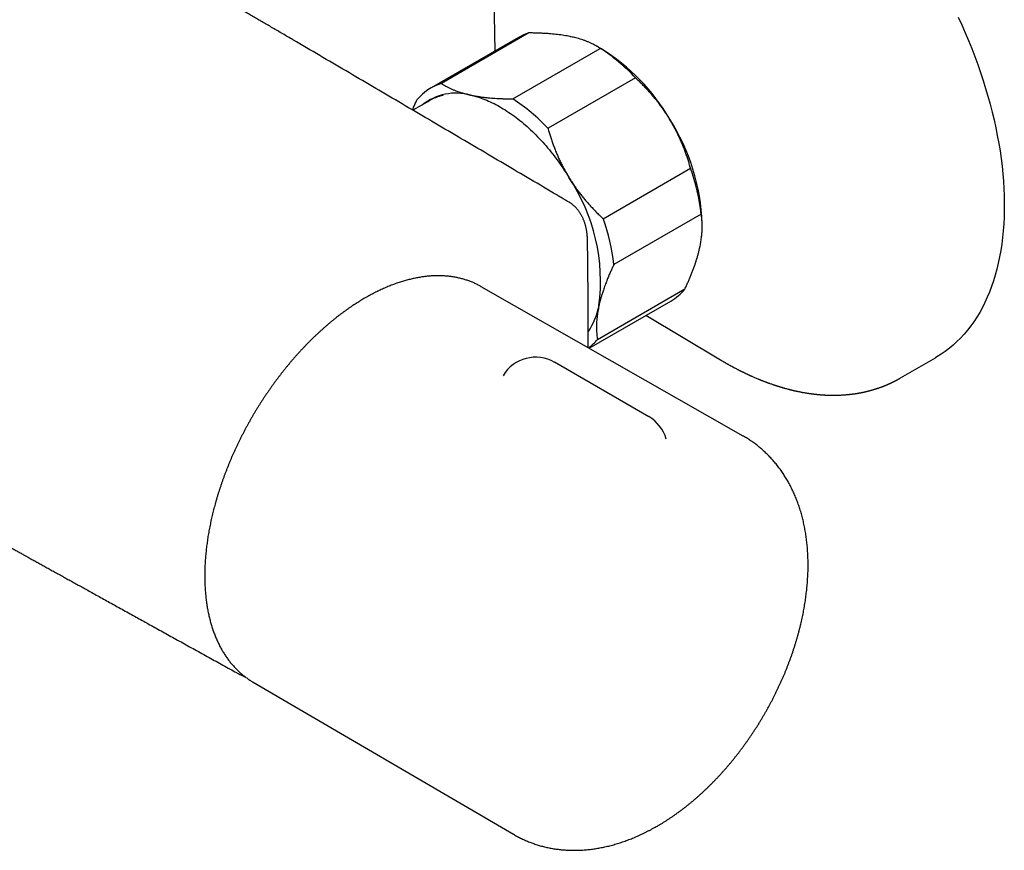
# Model space of a CAD drawing. Header units: millimetres. Extents: x 8 to 854, y 12 to 419.
# Tile 20 of 30: x 751 to 854, y 24 to 112. Entities that reach past the tile are written whole.
import ezdxf

# ---------------------------------------------------------------- set-up
doc = ezdxf.new("R2010")
doc.units = ezdxf.units.MM

msp = doc.modelspace()

# ---------------------------------------------------------------- linework, layer by layer
at = {"color": 7, "linetype": 'Continuous', "lineweight": 30}
for p, q in [((800.33, 117.43), (800.47, 108.5)), ((802.98, 109.95), (793.79, 104.65)), ((804.06, 110.43), (794.87, 105.12)), ((802.38, 103.5), (811.57, 108.8)), ((811.69, 108.75), (811.18, 109.05)), ((815.27, 105.71), (806.08, 100.41)), ((793.61, 103.3), (791.87, 102.3)), ((793.61, 103.31), (793.61, 103.3)), ((811.87, 90.9), (821.06, 96.21)), ((808.29, 92.63), (808.3, 92.63)), ((822.19, 91.38), (813, 86.08)), ((822.29, 90.08), (822.29, 90.38)), ((799.06, 83.75), (798.98, 83.8)), ((826.61, 68.04), (799.06, 83.75)), ((811.28, 78.2), (820.47, 83.51)), ((810.4, 77.29), (818.98, 82.24)), ((816.38, 80.74), (824.22, 76.05)), ((816.67, 70.08), (806.77, 75.8)), ((843.16, 74.16), (846.81, 76.26)), ((774.98, 42.22), (775.06, 42.18)), ((775.06, 42.18), (802.44, 26.18))]:
    msp.add_line(p, q, dxfattribs=at)
at = {"color": 7, "linetype": 'Continuous', "lineweight": 30, "flags": 128}
for points in [[(849.2, 112.1), (849.58, 111.28), (849.95, 110.45), (850.3, 109.62), (850.63, 108.78), (850.95, 107.95), (851.26, 107.11), (851.55, 106.27), (851.83, 105.44), (852.09, 104.6), (852.34, 103.77), (852.57, 102.94), (852.78, 102.11), (852.98, 101.28), (853.16, 100.46), (853.32, 99.64), (853.47, 98.82), (853.61, 98.02), (853.72, 97.21), (853.82, 96.42), (853.9, 95.63), (853.97, 94.84), (854.01, 94.07), (854.05, 93.31), (854.06, 92.55), (854.06, 91.8), (854.04, 91.07), (854, 90.34), (853.95, 89.63), (853.88, 88.92), (853.79, 88.23), (853.69, 87.55), (853.57, 86.89), (853.43, 86.23), (853.28, 85.6), (853.11, 84.97), (852.92, 84.36), (852.72, 83.77), (852.5, 83.19), (852.26, 82.63), (852.01, 82.09), (851.75, 81.56), (851.47, 81.04), (851.17, 80.55), (850.86, 80.07), (850.53, 79.62), (850.19, 79.18), (849.84, 78.76), (849.47, 78.35), (849.08, 77.97), (848.69, 77.61), (848.28, 77.27), (847.85, 76.94), (847.42, 76.64), (846.97, 76.36), (846.81, 76.26)], [(797.92, 103.9), (798.1, 103.86), (798.29, 103.81), (798.48, 103.76), (798.67, 103.7), (798.86, 103.64), (799.05, 103.58), (799.24, 103.51), (799.43, 103.43), (799.63, 103.36), (799.82, 103.27), (800.01, 103.19), (800.21, 103.09), (800.4, 103), (800.6, 102.9), (800.79, 102.8), (800.98, 102.69), (801.18, 102.57), (801.37, 102.46), (801.57, 102.34), (801.76, 102.21), (801.96, 102.08), (802.15, 101.95), (802.35, 101.81), (802.54, 101.67), (802.73, 101.53), (802.92, 101.38), (803.12, 101.23), (803.31, 101.07), (803.5, 100.92), (803.69, 100.75), (803.87, 100.59), (804.06, 100.42), (804.25, 100.24), (804.43, 100.07), (804.62, 99.89), (804.8, 99.71), (804.98, 99.52), (805.16, 99.33), (805.34, 99.14), (805.52, 98.94), (805.7, 98.75), (805.87, 98.55), (806.04, 98.34), (806.22, 98.14), (806.39, 97.93), (806.55, 97.72), (806.72, 97.5), (806.88, 97.29), (807.05, 97.07), (807.21, 96.85), (807.36, 96.63), (807.52, 96.4), (807.67, 96.17), (807.82, 95.94), (807.97, 95.71), (808.12, 95.48), (808.27, 95.25)], [(808.3, 92.63), (808.13, 92.72), (807.9, 92.86), (807.67, 92.99), (807.47, 93.11), (807.39, 93.16)]]:
    msp.add_lwpolyline(points, dxfattribs=at)
at = {"color": 7, "linetype": 'Continuous', "lineweight": 30}
for centre, radius, start, end in [((805.69, 105.26), 5.42, 107.4955, 119.9513), ((800.65, 91.98), 20.06, 43.2046, 56.997), ((800.44, 90.62), 21.34, 30.2413, 58.1765), ((796.51, 99.92), 5.45, 107.5907, 140.6097), ((796.42, 98.35), 5.75, 74.8975, 127.97), ((791.45, 86.67), 20.06, 43.2046, 56.997), ((800.42, 89.59), 21.89, 2.0665, 32.5402), ((800.48, 88.84), 21.86, 6.67, 19.6938), ((792.01, 84.31), 19.59, 352.4326, 33.9312), ((791.29, 83.54), 21.86, 6.67, 19.6938), ((816.2, 87.03), 5.54, 300.1565, 320.4847), ((803.95, 83.24), 7.64, 326.4774, 348.6079), ((806.92, 81.81), 5.66, 307.3629, 320.3578), ((804.78, 72.33), 4, 60.0027, 148.9908), ((814.67, 66.62), 4, 16.146, 60.0027)]:
    msp.add_arc(centre, radius, start, end, dxfattribs=at)
for points, knots in [([(779.22, 109.73), (779.15, 109.77), (778.89, 109.92), (778.46, 110.17), (777.92, 110.49), (777.4, 110.79), (776.89, 111.09), (776.39, 111.38), (775.89, 111.67), (775.41, 111.96), (774.93, 112.24), (774.45, 112.52), (773.98, 112.79), (773.52, 113.06), (773.07, 113.33), (772.6, 113.6), (772.12, 113.88), (771.63, 114.17), (771.11, 114.47), (770.57, 114.79), (769.99, 115.12), (769.41, 115.46), (768.81, 115.81), (768.2, 116.17), (767.57, 116.53), (767.04, 116.84), (766.61, 117.1), (766.27, 117.29), (765.93, 117.49), (765.59, 117.69), (765.24, 117.89), (764.91, 118.09), (764.59, 118.27), (764.29, 118.45), (764, 118.61), (763.73, 118.77), (763.46, 118.93), (763.2, 119.08), (762.95, 119.23), (762.71, 119.37), (762.49, 119.5), (762.28, 119.62), (762.09, 119.73), (761.91, 119.84), (761.75, 119.93), (761.6, 120.01), (761.47, 120.09), (761.34, 120.17), (761.23, 120.23), (761.13, 120.29), (761.05, 120.34), (760.97, 120.38), (760.91, 120.42), (760.84, 120.45), (760.78, 120.49), (760.7, 120.54), (760.62, 120.59), (760.51, 120.65), (760.4, 120.72), (760.27, 120.79), (760.12, 120.87), (759.97, 120.96), (759.81, 121.06), (759.63, 121.16), (759.43, 121.28), (759.21, 121.41), (758.97, 121.54), (758.73, 121.69), (758.47, 121.84), (758.19, 122), (757.91, 122.16), (757.61, 122.34), (757.29, 122.52), (756.99, 122.7), (756.7, 122.87), (756.42, 123.03), (756.15, 123.19), (755.87, 123.35), (755.3, 123.68), (754.45, 124.17), (753.3, 124.84), (752.13, 125.52), (750.96, 126.2), (749.78, 126.88), (748.58, 127.58), (747.37, 128.28), (746.15, 128.98), (744.92, 129.7), (743.63, 130.44), (742.29, 131.21), (741.25, 131.82), (740.54, 132.22), (740.19, 132.43), (739.84, 132.63), (739.5, 132.82), (739.18, 133.01), (738.85, 133.2), (738.51, 133.39), (738.18, 133.59), (737.86, 133.77), (737.55, 133.95), (737.25, 134.12), (736.97, 134.29), (736.7, 134.44), (736.45, 134.58), (736.21, 134.72), (735.98, 134.86), (735.76, 134.98), (735.55, 135.1), (735.35, 135.22), (735.16, 135.33), (734.98, 135.43), (734.81, 135.53), (734.66, 135.62), (734.51, 135.7), (734.37, 135.78), (734.25, 135.85), (734.13, 135.92), (734.02, 135.98), (733.92, 136.04), (733.81, 136.1), (733.7, 136.17), (733.57, 136.24), (733.44, 136.32), (733.29, 136.41), (733.13, 136.5), (732.95, 136.6), (732.77, 136.71), (732.57, 136.82), (732.35, 136.94), (732.13, 137.07), (731.89, 137.21), (731.65, 137.35), (731.39, 137.5), (731.11, 137.65), (730.83, 137.82), (730.53, 137.99), (730.23, 138.16), (729.91, 138.35), (729.59, 138.53), (729.25, 138.73), (728.9, 138.93), (728.54, 139.14), (728.17, 139.35), (727.78, 139.57), (727.38, 139.8), (726.96, 140.04), (726.52, 140.29), (726.03, 140.58), (725.49, 140.88), (724.91, 141.22), (724.34, 141.54), (723.78, 141.86), (723.24, 142.18), (722.7, 142.48), (722.18, 142.78), (721.67, 143.07), (721.16, 143.37), (720.64, 143.66), (720.13, 143.96), (719.62, 144.25), (719.12, 144.53), (718.64, 144.81), (718.18, 145.08), (717.73, 145.33), (717.31, 145.57), (716.89, 145.81), (716.49, 146.04), (716.09, 146.27), (715.71, 146.49), (715.34, 146.7), (714.97, 146.91), (714.61, 147.11), (714.15, 147.38), (713.58, 147.7), (712.93, 148.08), (712.3, 148.43), (711.71, 148.77), (711.12, 149.11), (710.55, 149.43), (710.07, 149.71), (709.68, 149.93), (709.38, 150.1), (709.08, 150.27), (708.8, 150.43), (708.54, 150.58), (708.29, 150.72), (708.03, 150.87), (707.75, 151.03), (707.46, 151.19), (707.15, 151.37), (706.83, 151.55), (706.5, 151.74), (706.16, 151.93), (705.82, 152.13), (705.46, 152.33), (705.09, 152.54), (704.62, 152.81), (704.05, 153.14), (703.37, 153.52), (702.68, 153.92), (701.98, 154.31), (701.27, 154.72), (700.55, 155.13), (699.83, 155.54), (699.25, 155.87), (698.83, 156.11), (698.57, 156.25), (698.32, 156.4), (698.08, 156.53), (697.85, 156.66), (697.64, 156.78), (697.44, 156.89), (697.26, 157), (697.09, 157.09), (696.95, 157.18), (696.81, 157.25), (696.69, 157.32), (696.58, 157.38), (696.48, 157.44), (696.4, 157.49), (696.32, 157.53), (696.27, 157.56), (696.22, 157.59), (696.18, 157.61), (696.14, 157.63), (696.09, 157.66), (696.03, 157.69), (695.96, 157.74), (695.87, 157.79), (695.77, 157.85), (695.65, 157.91), (695.52, 157.99), (695.38, 158.07), (695.23, 158.15), (695.06, 158.24), (694.89, 158.34), (694.71, 158.44), (694.52, 158.55), (694.28, 158.69), (694.01, 158.84), (693.7, 159.02), (693.4, 159.19), (693.1, 159.36), (692.81, 159.52), (692.52, 159.69), (692.24, 159.85), (691.92, 160.03), (691.55, 160.24), (691.14, 160.47), (690.75, 160.69), (690.39, 160.9), (690.07, 161.08), (689.77, 161.25), (689.48, 161.41), (689.19, 161.57), (688.87, 161.76), (688.51, 161.96), (688.12, 162.19), (687.73, 162.4), (687.37, 162.61), (687.09, 162.77), (686.88, 162.88), (686.74, 162.96), (686.61, 163.04), (686.47, 163.12), (686.34, 163.19), (686.21, 163.27), (686.09, 163.33), (685.98, 163.4), (685.88, 163.45), (685.8, 163.5), (685.73, 163.53), (685.68, 163.57), (685.63, 163.59), (685.58, 163.62), (685.52, 163.65), (685.45, 163.7), (685.36, 163.75), (685.3, 163.78), (685.27, 163.8)], [0, 0, 0, 0, 0.002382, 0.008134, 0.013812, 0.019417, 0.024804, 0.030122, 0.035369, 0.040547, 0.045654, 0.050691, 0.055736, 0.06048, 0.065341, 0.070319, 0.075413, 0.080624, 0.085952, 0.091897, 0.097981, 0.104204, 0.110566, 0.117067, 0.123706, 0.130485, 0.134018, 0.137588, 0.141195, 0.144838, 0.148518, 0.152176, 0.155494, 0.158681, 0.161737, 0.164663, 0.167458, 0.17028, 0.172956, 0.175484, 0.177866, 0.1801, 0.182188, 0.184022, 0.185726, 0.187298, 0.188741, 0.190053, 0.191234, 0.192285, 0.193205, 0.193994, 0.194653, 0.195268, 0.195968, 0.196755, 0.197628, 0.198768, 0.200028, 0.201408, 0.202907, 0.204527, 0.206266, 0.208126, 0.21031, 0.212639, 0.215113, 0.217733, 0.220497, 0.223407, 0.226462, 0.229662, 0.233007, 0.236497, 0.239342, 0.242268, 0.245215, 0.24817, 0.251132, 0.263232, 0.275458, 0.287809, 0.300286, 0.312887, 0.325614, 0.338466, 0.351444, 0.364546, 0.377774, 0.39247, 0.407317, 0.41119, 0.414967, 0.418647, 0.422228, 0.425713, 0.429099, 0.432775, 0.436329, 0.43976, 0.443069, 0.446255, 0.449319, 0.452096, 0.454765, 0.457325, 0.459776, 0.462118, 0.464352, 0.466476, 0.468493, 0.4704, 0.472199, 0.47386, 0.475416, 0.476867, 0.478213, 0.479476, 0.48063, 0.481678, 0.482772, 0.483994, 0.48532, 0.48677, 0.488345, 0.490044, 0.491907, 0.493899, 0.49602, 0.498271, 0.500652, 0.503162, 0.505802, 0.508565, 0.511457, 0.514479, 0.517629, 0.520908, 0.524255, 0.527725, 0.531321, 0.53504, 0.538884, 0.542853, 0.546946, 0.551163, 0.555715, 0.560398, 0.565077, 0.571364, 0.577543, 0.583614, 0.589576, 0.59543, 0.601075, 0.606615, 0.612051, 0.617382, 0.623022, 0.628541, 0.633938, 0.639213, 0.644366, 0.649398, 0.654031, 0.658555, 0.662971, 0.66728, 0.67148, 0.675571, 0.679555, 0.683431, 0.687223, 0.690984, 0.698283, 0.705467, 0.711896, 0.718228, 0.724465, 0.730594, 0.736588, 0.739827, 0.743024, 0.746181, 0.749319, 0.751885, 0.75456, 0.757345, 0.760239, 0.763395, 0.766672, 0.77007, 0.773588, 0.777228, 0.780919, 0.784728, 0.788641, 0.792597, 0.79974, 0.806986, 0.814335, 0.821787, 0.829341, 0.836997, 0.844757, 0.852619, 0.855411, 0.858214, 0.860934, 0.863505, 0.865928, 0.868163, 0.870254, 0.872202, 0.874007, 0.87555, 0.876971, 0.878268, 0.879443, 0.880495, 0.881424, 0.882231, 0.882778, 0.88325, 0.883647, 0.884066, 0.884586, 0.885208, 0.885932, 0.886904, 0.888014, 0.889262, 0.890648, 0.892172, 0.893834, 0.895528, 0.897344, 0.899283, 0.901344, 0.903528, 0.906821, 0.910114, 0.913347, 0.916521, 0.919634, 0.922687, 0.92568, 0.928614, 0.933102, 0.937441, 0.941633, 0.945677, 0.948899, 0.952022, 0.955064, 0.958137, 0.961254, 0.965405, 0.969632, 0.973937, 0.977612, 0.981342, 0.982822, 0.984311, 0.985769, 0.98714, 0.98866, 0.990057, 0.991331, 0.992483, 0.993511, 0.994417, 0.995094, 0.995682, 0.996179, 0.996665, 0.997224, 0.998069, 0.999041, 1, 1, 1, 1]), ([(808.52, 110.02), (808.48, 110.03), (808.33, 110.06), (808.08, 110.11), (807.76, 110.17), (807.42, 110.22), (807.08, 110.26), (806.73, 110.3), (806.37, 110.33), (806.01, 110.36), (805.63, 110.38), (805.25, 110.4), (804.86, 110.42), (804.46, 110.42), (804.19, 110.43), (804.06, 110.43)], [0, 0, 0, 0, 0.034083, 0.113434, 0.192802, 0.272153, 0.35212, 0.432104, 0.512072, 0.592873, 0.673689, 0.754492, 0.836323, 0.918166, 1, 1, 1, 1]), ([(811.57, 108.8), (811.51, 108.85), (811.37, 108.93), (811.16, 109.06), (810.94, 109.18), (810.71, 109.3), (810.45, 109.42), (810.16, 109.54), (809.88, 109.64), (809.59, 109.74), (809.3, 109.83), (809.02, 109.91), (808.76, 109.97), (808.6, 110.01), (808.52, 110.02)], [0, 0, 0, 0, 0.0847846, 0.1695942, 0.2543994, 0.3391778, 0.4327442, 0.5263321, 0.6198943, 0.7041737, 0.7884725, 0.8727501, 0.9363751, 1, 1, 1, 1]), ([(807, 93.39), (805.16, 94.48), (801.46, 96.66), (795.92, 99.92), (790.38, 103.18), (784.84, 106.43), (781.12, 108.61), (779.25, 109.71), (779.22, 109.72)], [0, 0, 0, 0, 0.199474, 0.398949, 0.598424, 0.7979, 0.997376, 1, 1, 1, 1]), ([(818.87, 101.37), (818.84, 101.43), (818.73, 101.61), (818.53, 101.91), (818.28, 102.29), (818.02, 102.65), (817.75, 103.02), (817.47, 103.37), (817.18, 103.72), (816.88, 104.07), (816.57, 104.41), (816.25, 104.75), (815.93, 105.08), (815.6, 105.4), (815.38, 105.61), (815.27, 105.71)], [0, 0, 0, 0, 0.034083, 0.113155, 0.192244, 0.271316, 0.350997, 0.430695, 0.510379, 0.591744, 0.673124, 0.754492, 0.836323, 0.918166, 1, 1, 1, 1]), ([(794.87, 105.12), (794.94, 105.07), (795.1, 104.97), (795.34, 104.83), (795.6, 104.69), (795.88, 104.55), (796.17, 104.43), (796.44, 104.32), (796.69, 104.23), (796.92, 104.16), (797.16, 104.09), (797.4, 104.02), (797.65, 103.96), (797.83, 103.92), (797.92, 103.9)], [0, 0, 0, 0, 0.098481, 0.197002, 0.295515, 0.393985, 0.49133, 0.588674, 0.657028, 0.725392, 0.793745, 0.862493, 0.931252, 1, 1, 1, 1]), ([(795.05, 103.88), (795.03, 103.87), (794.96, 103.85), (794.84, 103.82), (794.69, 103.78), (794.54, 103.73), (794.39, 103.67), (794.24, 103.62), (794.1, 103.56), (793.96, 103.49), (793.82, 103.42), (793.7, 103.36), (793.64, 103.32), (793.61, 103.31)], [0, 0, 0, 0, 0.036491, 0.137994, 0.239363, 0.340606, 0.441735, 0.542761, 0.643698, 0.744561, 0.845365, 0.946127, 1, 1, 1, 1]), ([(797.92, 103.9), (797.96, 103.89), (798.11, 103.86), (798.38, 103.81), (798.74, 103.75), (799.12, 103.69), (799.54, 103.64), (799.94, 103.6), (800.32, 103.57), (800.68, 103.55), (801.05, 103.53), (801.46, 103.51), (801.9, 103.5), (802.22, 103.5), (802.38, 103.5)], [0, 0, 0, 0, 0.034084, 0.118027, 0.20197, 0.298064, 0.394187, 0.490284, 0.568898, 0.647537, 0.72618, 0.804799, 0.902399, 1, 1, 1, 1]), ([(791.83, 102.33), (791.87, 102.42), (791.96, 102.65), (792.12, 103), (792.24, 103.26), (792.3, 103.38)], [0, 0, 0, 0, 0.272004, 0.636025, 1, 1, 1, 1]), ([(821.06, 96.21), (821.02, 96.36), (820.94, 96.65), (820.8, 97.08), (820.66, 97.52), (820.51, 97.95), (820.35, 98.39), (820.17, 98.81), (819.99, 99.24), (819.79, 99.66), (819.58, 100.09), (819.36, 100.53), (819.12, 100.95), (818.96, 101.23), (818.87, 101.37)], [0, 0, 0, 0, 0.0820249, 0.1640723, 0.2461158, 0.3281353, 0.4106745, 0.4932129, 0.5748345, 0.6564555, 0.7423209, 0.8282301, 0.9141372, 1, 1, 1, 1]), ([(806.08, 100.41), (806.12, 100.26), (806.2, 99.97), (806.33, 99.53), (806.48, 99.1), (806.63, 98.66), (806.79, 98.23), (806.97, 97.8), (807.15, 97.38), (807.34, 96.95), (807.55, 96.52), (807.78, 96.09), (808.01, 95.67), (808.18, 95.39), (808.27, 95.25)], [0, 0, 0, 0, 0.082025, 0.164072, 0.246116, 0.328135, 0.410674, 0.493213, 0.574834, 0.656455, 0.742321, 0.82823, 0.914137, 1, 1, 1, 1]), ([(808.27, 95.25), (808.3, 95.19), (808.41, 95.01), (808.61, 94.7), (808.86, 94.33), (809.12, 93.96), (809.39, 93.6), (809.67, 93.25), (809.96, 92.9), (810.25, 92.56), (810.55, 92.22), (810.87, 91.89), (811.19, 91.55), (811.53, 91.22), (811.76, 91.01), (811.87, 90.9)], [0, 0, 0, 0, 0.034083, 0.113223, 0.192397, 0.271573, 0.350714, 0.430546, 0.510378, 0.588808, 0.667237, 0.750413, 0.833614, 0.916819, 1, 1, 1, 1]), ([(807.39, 93.16), (807.38, 93.17), (807.36, 93.18), (807.31, 93.21), (807.26, 93.24), (807.21, 93.27), (807.16, 93.29), (807.11, 93.33), (807.06, 93.36), (807.02, 93.38), (807, 93.39)], [0, 0, 0, 0, 0.055987, 0.18519, 0.309017, 0.43466, 0.561232, 0.68972, 0.843977, 1, 1, 1, 1]), ([(810.31, 78.31), (810.31, 78.56), (810.31, 79.32), (810.31, 80.61), (810.3, 82.17), (810.29, 83.72), (810.27, 85.28), (810.26, 86.57), (810.25, 87.47), (810.24, 87.93), (810.24, 88.22), (810.23, 88.45), (810.23, 88.67), (810.22, 88.87), (810.21, 89.04), (810.2, 89.2), (810.18, 89.35), (810.16, 89.5), (810.14, 89.65), (810.11, 89.8), (810.08, 89.95), (810.04, 90.09), (810.01, 90.24), (809.96, 90.38), (809.92, 90.52), (809.87, 90.66), (809.82, 90.79), (809.76, 90.92), (809.7, 91.05), (809.64, 91.17), (809.58, 91.29), (809.51, 91.41), (809.44, 91.52), (809.36, 91.63), (809.28, 91.74), (809.2, 91.84), (809.12, 91.94), (809.03, 92.04), (808.95, 92.13), (808.85, 92.21), (808.76, 92.3), (808.67, 92.37), (808.57, 92.45), (808.47, 92.52), (808.38, 92.58), (808.32, 92.61), (808.29, 92.63)], [0, 0, 0, 0, 0.049058, 0.150613, 0.252087, 0.353435, 0.454612, 0.555573, 0.605934, 0.630724, 0.645653, 0.660933, 0.675638, 0.688104, 0.699198, 0.70865, 0.718617, 0.728565, 0.738544, 0.748561, 0.758623, 0.76875, 0.779191, 0.78931, 0.799476, 0.809667, 0.819858, 0.830022, 0.840118, 0.849964, 0.86001, 0.869974, 0.879857, 0.889661, 0.899389, 0.909046, 0.918635, 0.928162, 0.937634, 0.947056, 0.956436, 0.965781, 0.975099, 0.984355, 0.993531, 1, 1, 1, 1]), ([(822.04, 87.85), (822.05, 87.91), (822.08, 88.04), (822.12, 88.26), (822.16, 88.51), (822.2, 88.77), (822.23, 89.02), (822.26, 89.23), (822.27, 89.42), (822.28, 89.61), (822.29, 89.81), (822.3, 90.04), (822.29, 90.3), (822.28, 90.57), (822.26, 90.85), (822.23, 91.12), (822.21, 91.3), (822.19, 91.38)], [0, 0, 0, 0, 0.040818, 0.10213, 0.163443, 0.235198, 0.306953, 0.358432, 0.409911, 0.461132, 0.512354, 0.58474, 0.657127, 0.742124, 0.827121, 0.91356, 1, 1, 1, 1]), ([(820.47, 83.51), (820.53, 83.63), (820.64, 83.87), (820.8, 84.23), (820.96, 84.59), (821.11, 84.94), (821.25, 85.3), (821.38, 85.65), (821.51, 86), (821.62, 86.34), (821.73, 86.69), (821.84, 87.04), (821.93, 87.39), (821.99, 87.66), (822.03, 87.81), (822.04, 87.85)], [0, 0, 0, 0, 0.079536, 0.159093, 0.238646, 0.318178, 0.39818, 0.47818, 0.55735, 0.63652, 0.719515, 0.80255, 0.885583, 0.968575, 1, 1, 1, 1]), ([(813, 86.08), (812.94, 85.95), (812.83, 85.7), (812.65, 85.32), (812.48, 84.92), (812.33, 84.56), (812.22, 84.27), (812.13, 84.03), (812.03, 83.78), (811.94, 83.52), (811.86, 83.29), (811.78, 83.03), (811.69, 82.75), (811.61, 82.45), (811.53, 82.17), (811.48, 81.93), (811.44, 81.79), (811.43, 81.73)], [0, 0, 0, 0, 0.081965, 0.163929, 0.256413, 0.348895, 0.400408, 0.45192, 0.513363, 0.574805, 0.62683, 0.678855, 0.753408, 0.827962, 0.892451, 0.95694, 1, 1, 1, 1]), ([(798.98, 83.8), (798.93, 83.82), (798.82, 83.88), (798.65, 83.97), (798.48, 84.05), (798.3, 84.14), (798.12, 84.21), (797.94, 84.29), (797.75, 84.35), (797.57, 84.42), (797.38, 84.48), (797.19, 84.54), (797, 84.59), (796.8, 84.64), (796.61, 84.68), (796.41, 84.72), (796.21, 84.76), (796.01, 84.79), (795.81, 84.82), (795.6, 84.84), (795.4, 84.86), (795.19, 84.88), (794.98, 84.89), (794.77, 84.9), (794.56, 84.9), (794.34, 84.9), (794.13, 84.89), (793.91, 84.88), (793.69, 84.87), (793.47, 84.85), (793.25, 84.83), (793.03, 84.8), (792.81, 84.77), (792.59, 84.73), (792.36, 84.69), (792.13, 84.65), (791.91, 84.6), (791.68, 84.55), (791.45, 84.49), (791.22, 84.43), (790.99, 84.37), (790.76, 84.3), (790.53, 84.23), (790.3, 84.15), (790.07, 84.07), (789.83, 83.99), (789.6, 83.9), (789.36, 83.8), (789.13, 83.71), (788.89, 83.61), (788.66, 83.5), (788.42, 83.39), (788.19, 83.28), (787.95, 83.16), (787.72, 83.04), (787.48, 82.92), (787.24, 82.79), (787.03, 82.67), (786.9, 82.6), (786.85, 82.57)], [0, 0, 0, 0, 0.015361, 0.032802, 0.050245, 0.067691, 0.08514, 0.102595, 0.120056, 0.137524, 0.155001, 0.172487, 0.189984, 0.207491, 0.225009, 0.24254, 0.260083, 0.277639, 0.295209, 0.312791, 0.330388, 0.347998, 0.365621, 0.383258, 0.400908, 0.418571, 0.436246, 0.453934, 0.471634, 0.489345, 0.507067, 0.524799, 0.542541, 0.560292, 0.578052, 0.59582, 0.613596, 0.631379, 0.649168, 0.666964, 0.684765, 0.702571, 0.720381, 0.738196, 0.756014, 0.773836, 0.79166, 0.809487, 0.827315, 0.845146, 0.862978, 0.880811, 0.898646, 0.91648, 0.934316, 0.952151, 0.969987, 0.987822, 1, 1, 1, 1]), ([(786.85, 82.57), (786.81, 82.54), (786.69, 82.47), (786.49, 82.35), (786.25, 82.21), (786.02, 82.06), (785.78, 81.91), (785.55, 81.76), (785.31, 81.6), (785.08, 81.44), (784.84, 81.27), (784.61, 81.1), (784.38, 80.93), (784.14, 80.76), (783.91, 80.58), (783.68, 80.39), (783.45, 80.21), (783.22, 80.02), (782.99, 79.83), (782.76, 79.63), (782.54, 79.43), (782.31, 79.23), (782.09, 79.03), (781.86, 78.82), (781.64, 78.61), (781.41, 78.4), (781.19, 78.18), (780.97, 77.96), (780.75, 77.74), (780.54, 77.51), (780.32, 77.29), (780.1, 77.06), (779.89, 76.82), (779.68, 76.59), (779.47, 76.35), (779.26, 76.11), (779.05, 75.87), (778.84, 75.62), (778.64, 75.37), (778.43, 75.12), (778.23, 74.87), (778.03, 74.61), (777.83, 74.36), (777.64, 74.1), (777.44, 73.84), (777.25, 73.57), (777.06, 73.31), (776.87, 73.04), (776.68, 72.77), (776.49, 72.5), (776.31, 72.23), (776.13, 71.95), (775.95, 71.68), (775.77, 71.4), (775.6, 71.12), (775.42, 70.84), (775.25, 70.55), (775.08, 70.27), (774.92, 69.99), (774.75, 69.7), (774.59, 69.41), (774.43, 69.12), (774.27, 68.83), (774.12, 68.54), (773.97, 68.25), (773.82, 67.95), (773.67, 67.66), (773.53, 67.36), (773.38, 67.07), (773.24, 66.77), (773.11, 66.47), (772.97, 66.17), (772.84, 65.88), (772.71, 65.58), (772.59, 65.28), (772.46, 64.98), (772.34, 64.67), (772.22, 64.37), (772.11, 64.07), (772, 63.77), (771.89, 63.47), (771.78, 63.17), (771.68, 62.86), (771.58, 62.56), (771.48, 62.26), (771.38, 61.96), (771.29, 61.66), (771.2, 61.36), (771.12, 61.05), (771.03, 60.75), (770.95, 60.45), (770.88, 60.15), (770.8, 59.85), (770.73, 59.55), (770.66, 59.26), (770.6, 58.96), (770.54, 58.66), (770.48, 58.37), (770.42, 58.07), (770.37, 57.78), (770.32, 57.48), (770.28, 57.19), (770.24, 56.9), (770.2, 56.61), (770.16, 56.32), (770.13, 56.03), (770.1, 55.75), (770.07, 55.46), (770.05, 55.18), (770.03, 54.89), (770.01, 54.61), (770, 54.33), (769.99, 54.06), (769.98, 53.78), (769.98, 53.51), (769.98, 53.23), (769.98, 52.96), (769.99, 52.69), (770, 52.43), (770.01, 52.16), (770.03, 51.9), (770.05, 51.64), (770.07, 51.38), (770.09, 51.12), (770.12, 50.87), (770.16, 50.61), (770.19, 50.36), (770.23, 50.12), (770.27, 49.87), (770.32, 49.63), (770.37, 49.39), (770.42, 49.15), (770.48, 48.92), (770.53, 48.68), (770.6, 48.45), (770.66, 48.23), (770.73, 48), (770.8, 47.78), (770.87, 47.56), (770.95, 47.35), (771.03, 47.13), (771.12, 46.93), (771.2, 46.72), (771.29, 46.52), (771.39, 46.32), (771.48, 46.12), (771.58, 45.93), (771.68, 45.73), (771.79, 45.55), (771.9, 45.36), (772.01, 45.18), (772.12, 45.01), (772.24, 44.83), (772.36, 44.66), (772.48, 44.5), (772.61, 44.33), (772.73, 44.17), (772.86, 44.02), (773, 43.87), (773.13, 43.72), (773.27, 43.57), (773.41, 43.43), (773.56, 43.3), (773.7, 43.16), (773.85, 43.03), (774, 42.91), (774.16, 42.79), (774.31, 42.67), (774.47, 42.55), (774.63, 42.44), (774.8, 42.34), (774.91, 42.26), (774.97, 42.23), (774.98, 42.23)], [0, 0, 0, 0, 0.0031207, 0.0090379, 0.0149548, 0.0208714, 0.0267878, 0.0327038, 0.0386195, 0.0445349, 0.0504499, 0.0563645, 0.0622787, 0.0681924, 0.0741058, 0.0800187, 0.0859311, 0.0918432, 0.0977548, 0.1036659, 0.1095766, 0.1154869, 0.1213967, 0.1273061, 0.1332151, 0.1391236, 0.1450318, 0.1509395, 0.1568469, 0.1627538, 0.1686604, 0.1745667, 0.1804725, 0.1863781, 0.1922833, 0.1981881, 0.2040927, 0.209997, 0.215901, 0.2218047, 0.2277081, 0.2336114, 0.2395143, 0.2454171, 0.2513197, 0.257222, 0.2631242, 0.2690262, 0.2749281, 0.2808298, 0.2867314, 0.2926329, 0.2985343, 0.3044356, 0.3103368, 0.316238, 0.3221391, 0.3280402, 0.3339413, 0.3398424, 0.3457435, 0.3516446, 0.3575458, 0.363447, 0.3693482, 0.3752496, 0.381151, 0.3870525, 0.3929541, 0.3988559, 0.4047578, 0.4106599, 0.4165621, 0.4224646, 0.4283672, 0.43427, 0.4401731, 0.4460764, 0.4519799, 0.4578838, 0.4637879, 0.4696922, 0.4755969, 0.4815019, 0.4874073, 0.493313, 0.499219, 0.5051254, 0.5110321, 0.5169393, 0.5228468, 0.5287548, 0.5346632, 0.540572, 0.5464812, 0.5523908, 0.558301, 0.5642115, 0.5701226, 0.576034, 0.581946, 0.5878584, 0.5937713, 0.5996847, 0.6055985, 0.6115127, 0.6174275, 0.6233426, 0.6292582, 0.6351743, 0.6410907, 0.6470075, 0.6529247, 0.6588422, 0.66476, 0.6706781, 0.6765965, 0.682515, 0.6884337, 0.6943525, 0.7002714, 0.7061902, 0.7121089, 0.7180275, 0.7239458, 0.7298638, 0.7357813, 0.7416983, 0.7476146, 0.7535302, 0.7594449, 0.7653586, 0.7712712, 0.7771824, 0.7830922, 0.7890004, 0.7949068, 0.8008113, 0.8067136, 0.8126137, 0.8185113, 0.8244062, 0.8302982, 0.8361872, 0.842073, 0.8479554, 0.8538341, 0.8597092, 0.8655803, 0.8714474, 0.8773103, 0.8831689, 0.8890231, 0.8948728, 0.900718, 0.9065587, 0.9123948, 0.9182263, 0.9240534, 0.9298761, 0.9356945, 0.9415088, 0.9473192, 0.9531258, 0.9589289, 0.9647288, 0.9705258, 0.9763202, 0.9821123, 0.9879025, 0.9936912, 0.9994788, 1, 1, 1, 1]), ([(811.43, 81.73), (811.42, 81.69), (811.39, 81.54), (811.34, 81.29), (811.29, 80.98), (811.25, 80.68), (811.22, 80.38), (811.19, 80.09), (811.18, 79.81), (811.17, 79.53), (811.18, 79.26), (811.19, 78.99), (811.21, 78.72), (811.24, 78.45), (811.26, 78.28), (811.28, 78.2)], [0, 0, 0, 0, 0.031425, 0.110773, 0.190157, 0.269542, 0.348893, 0.42894, 0.508988, 0.58762, 0.666253, 0.749675, 0.833122, 0.916573, 1, 1, 1, 1]), ([(810.31, 77.34), (810.31, 77.37), (810.31, 77.69), (810.31, 78.02), (810.31, 78.31)], [0, 0, 0, 0, 0.110864, 1, 1, 1, 1]), ([(824.22, 76.05), (824.24, 76.04), (824.28, 76.02), (824.34, 75.98), (824.41, 75.94), (824.49, 75.89), (824.58, 75.84), (824.66, 75.79), (824.75, 75.74), (824.83, 75.69), (824.92, 75.64), (825.11, 75.54), (825.4, 75.38), (825.7, 75.22), (825.9, 75.11), (826.01, 75.06), (826.1, 75.01), (826.18, 74.97), (826.24, 74.94), (826.29, 74.91), (826.33, 74.9), (826.35, 74.88), (826.37, 74.87), (826.38, 74.87), (826.4, 74.86), (826.43, 74.84), (826.47, 74.83), (826.51, 74.8), (826.56, 74.78), (826.61, 74.76), (826.67, 74.72), (826.76, 74.68), (826.85, 74.64), (826.94, 74.6), (827.02, 74.56), (827.1, 74.52), (827.17, 74.49), (827.23, 74.46), (827.28, 74.44), (827.31, 74.42), (827.34, 74.41), (827.37, 74.4), (827.41, 74.38), (827.45, 74.36), (827.54, 74.32), (827.66, 74.27), (827.81, 74.2), (827.97, 74.14), (828.1, 74.08), (828.2, 74.04), (828.25, 74.02), (828.28, 74.01), (828.31, 73.99), (828.33, 73.99), (828.36, 73.97), (828.41, 73.95), (828.47, 73.93), (828.54, 73.9), (828.63, 73.87), (828.73, 73.83), (828.81, 73.8), (828.88, 73.77), (828.93, 73.75), (828.98, 73.73), (829.03, 73.71), (829.08, 73.69), (829.12, 73.68), (829.16, 73.66), (829.2, 73.65), (829.24, 73.64), (829.28, 73.62), (829.32, 73.61), (829.37, 73.59), (829.45, 73.56), (829.57, 73.52), (829.69, 73.48), (829.79, 73.44), (829.85, 73.42), (829.91, 73.4), (829.95, 73.39), (829.99, 73.38), (830.01, 73.37), (830.04, 73.36), (830.06, 73.35), (830.1, 73.34), (830.15, 73.32), (830.22, 73.3), (830.3, 73.28), (830.38, 73.25), (830.45, 73.23), (830.52, 73.21), (830.58, 73.19), (830.63, 73.18), (830.69, 73.16), (830.75, 73.14), (830.81, 73.12), (830.88, 73.1), (830.99, 73.07), (831.14, 73.03), (831.29, 72.99), (831.39, 72.97), (831.45, 72.95), (831.49, 72.94), (831.53, 72.93), (831.56, 72.92), (831.59, 72.91), (831.63, 72.91), (831.67, 72.9), (831.72, 72.88), (831.77, 72.87), (831.82, 72.86), (831.88, 72.84), (831.95, 72.83), (832.01, 72.81), (832.07, 72.8), (832.12, 72.79), (832.16, 72.78), (832.19, 72.77), (832.23, 72.77), (832.27, 72.76), (832.32, 72.75), (832.38, 72.74), (832.46, 72.72), (832.57, 72.7), (832.69, 72.67), (832.8, 72.65), (832.9, 72.63), (833.01, 72.62), (833.12, 72.6), (833.23, 72.58), (833.33, 72.56), (833.43, 72.55), (833.51, 72.53), (833.6, 72.52), (833.68, 72.51), (833.76, 72.5), (833.84, 72.49), (833.93, 72.48), (834.03, 72.46), (834.12, 72.45), (834.21, 72.44), (834.27, 72.44), (834.32, 72.43), (834.37, 72.43), (834.42, 72.42), (834.48, 72.42), (834.54, 72.41), (834.61, 72.4), (834.68, 72.4), (834.74, 72.39), (834.81, 72.39), (834.87, 72.38), (834.92, 72.38), (834.97, 72.38), (835.03, 72.37), (835.09, 72.37), (835.15, 72.36), (835.22, 72.36), (835.29, 72.36), (835.36, 72.35), (835.42, 72.35), (835.47, 72.35), (835.52, 72.35), (835.57, 72.35), (835.62, 72.34), (835.68, 72.34), (835.75, 72.34), (835.81, 72.34), (835.88, 72.34), (835.95, 72.34), (836.01, 72.34), (836.06, 72.34), (836.11, 72.34), (836.16, 72.34), (836.21, 72.34), (836.27, 72.34), (836.34, 72.34), (836.41, 72.34), (836.49, 72.34), (836.56, 72.34), (836.63, 72.35), (836.68, 72.35), (836.72, 72.35), (836.77, 72.35), (836.86, 72.36), (836.97, 72.36), (837.1, 72.37), (837.23, 72.38), (837.35, 72.39), (837.46, 72.4), (837.57, 72.41), (837.67, 72.41), (837.77, 72.43), (837.88, 72.44), (837.97, 72.45), (838.05, 72.46), (838.13, 72.47), (838.21, 72.48), (838.3, 72.49), (838.38, 72.5), (838.45, 72.51), (838.5, 72.52), (838.54, 72.53), (838.57, 72.53), (838.59, 72.54), (838.63, 72.54), (838.67, 72.55), (838.72, 72.56), (838.77, 72.57), (838.82, 72.58), (838.86, 72.58), (838.91, 72.59), (838.95, 72.6), (838.98, 72.61), (839.01, 72.61), (839.05, 72.62), (839.09, 72.63), (839.14, 72.64), (839.19, 72.65), (839.24, 72.66), (839.29, 72.67), (839.35, 72.68), (839.4, 72.69), (839.45, 72.71), (839.49, 72.71), (839.52, 72.72), (839.56, 72.73), (839.61, 72.74), (839.69, 72.76), (839.78, 72.79), (839.87, 72.81), (839.96, 72.83), (840.05, 72.86), (840.13, 72.88), (840.21, 72.9), (840.28, 72.92), (840.36, 72.95), (840.44, 72.97), (840.52, 72.99), (840.59, 73.02), (840.66, 73.04), (840.74, 73.07), (840.82, 73.09), (840.89, 73.12), (840.98, 73.15), (841.07, 73.18), (841.16, 73.21), (841.23, 73.24), (841.29, 73.26), (841.34, 73.28), (841.39, 73.3), (841.44, 73.33), (841.5, 73.35), (841.54, 73.37), (841.58, 73.38), (841.62, 73.39), (841.65, 73.41), (841.69, 73.42), (841.73, 73.44), (841.78, 73.46), (841.83, 73.48), (841.88, 73.51), (841.94, 73.53), (841.99, 73.56), (842.04, 73.58), (842.09, 73.6), (842.14, 73.63), (842.2, 73.66), (842.26, 73.68), (842.32, 73.71), (842.37, 73.74), (842.41, 73.76), (842.46, 73.78), (842.5, 73.8), (842.54, 73.82), (842.59, 73.85), (842.65, 73.88), (842.69, 73.9), (842.72, 73.92), (842.75, 73.93), (842.78, 73.94), (842.8, 73.96), (842.84, 73.98), (842.88, 74), (842.93, 74.03), (843, 74.06), (843.08, 74.11), (843.13, 74.14), (843.16, 74.16)], [0, 0, 0, 0, 0.002271, 0.005087, 0.008461, 0.0124, 0.016907, 0.02085, 0.02514, 0.029547, 0.03395, 0.038349, 0.057942, 0.077457, 0.082908, 0.088297, 0.093118, 0.097248, 0.100008, 0.102341, 0.104248, 0.105728, 0.106253, 0.106752, 0.107647, 0.109018, 0.110865, 0.113141, 0.115593, 0.117965, 0.120258, 0.125398, 0.130087, 0.134326, 0.138692, 0.142472, 0.145834, 0.148813, 0.151407, 0.152897, 0.154222, 0.155534, 0.157281, 0.159496, 0.16217, 0.169713, 0.17715, 0.184971, 0.193466, 0.196535, 0.198983, 0.200807, 0.202007, 0.203004, 0.204242, 0.206675, 0.209704, 0.213328, 0.21756, 0.222417, 0.227899, 0.230224, 0.232645, 0.235163, 0.237774, 0.240164, 0.242131, 0.24416, 0.245886, 0.247763, 0.249792, 0.251972, 0.254303, 0.256777, 0.263999, 0.271784, 0.275056, 0.278354, 0.281204, 0.283511, 0.285276, 0.286288, 0.287379, 0.288798, 0.290547, 0.292625, 0.296684, 0.300856, 0.304723, 0.308286, 0.311544, 0.314522, 0.317286, 0.320083, 0.322801, 0.325906, 0.329422, 0.33335, 0.342799, 0.352354, 0.355355, 0.358054, 0.360371, 0.362305, 0.363856, 0.365085, 0.366818, 0.369053, 0.371759, 0.374457, 0.376989, 0.379355, 0.383261, 0.386607, 0.389459, 0.391691, 0.393757, 0.395657, 0.397402, 0.399399, 0.401861, 0.404789, 0.408008, 0.414528, 0.420697, 0.42635, 0.431366, 0.436532, 0.442081, 0.448239, 0.453382, 0.458221, 0.462684, 0.466825, 0.470911, 0.474935, 0.479238, 0.483865, 0.488721, 0.493772, 0.498777, 0.501664, 0.504125, 0.506446, 0.509132, 0.512192, 0.515513, 0.518891, 0.522321, 0.525971, 0.529438, 0.53244, 0.534975, 0.537454, 0.540343, 0.543642, 0.547142, 0.550699, 0.554313, 0.557955, 0.561244, 0.563918, 0.566202, 0.568632, 0.571428, 0.574582, 0.578087, 0.58165, 0.585271, 0.588899, 0.592145, 0.594925, 0.597185, 0.599672, 0.602526, 0.605724, 0.609036, 0.613248, 0.61754, 0.621618, 0.625053, 0.627311, 0.629703, 0.632496, 0.635689, 0.643206, 0.650254, 0.657006, 0.663525, 0.669972, 0.675185, 0.680553, 0.686118, 0.691978, 0.697909, 0.701726, 0.7054, 0.710156, 0.715173, 0.719585, 0.723392, 0.726643, 0.728383, 0.729921, 0.731276, 0.733013, 0.735399, 0.738324, 0.741208, 0.743871, 0.746312, 0.748885, 0.751051, 0.752797, 0.754418, 0.756413, 0.758745, 0.761446, 0.764405, 0.767489, 0.770349, 0.773308, 0.776367, 0.779235, 0.781581, 0.783415, 0.785272, 0.787459, 0.792709, 0.798019, 0.803233, 0.808217, 0.812991, 0.817788, 0.822666, 0.826587, 0.83099, 0.835835, 0.840227, 0.84409, 0.848625, 0.853074, 0.857452, 0.862142, 0.866937, 0.872211, 0.877664, 0.88271, 0.885331, 0.888184, 0.891267, 0.894582, 0.897853, 0.900664, 0.903009, 0.904777, 0.906703, 0.908989, 0.91163, 0.914444, 0.917325, 0.920873, 0.924446, 0.927743, 0.930729, 0.933472, 0.936577, 0.940254, 0.944192, 0.947701, 0.950805, 0.953437, 0.955822, 0.958289, 0.96084, 0.964308, 0.96777, 0.970913, 0.972397, 0.97397, 0.975643, 0.977418, 0.979379, 0.981814, 0.985322, 0.989523, 0.994415, 1, 1, 1, 1]), ([(726.94, 68.97), (727.02, 68.93), (727.74, 68.52), (728.59, 68.04), (729.49, 67.54), (729.87, 67.32), (730.24, 67.11), (730.63, 66.9), (731.02, 66.68), (731.41, 66.45), (731.8, 66.24), (732.17, 66.03), (732.53, 65.83), (732.87, 65.63), (733.21, 65.45), (733.52, 65.27), (733.81, 65.11), (734.09, 64.95), (734.35, 64.81), (734.6, 64.67), (734.85, 64.53), (735.1, 64.39), (735.37, 64.24), (735.67, 64.07), (735.99, 63.89), (736.33, 63.7), (736.68, 63.5), (737.04, 63.3), (737.4, 63.1), (737.76, 62.9), (738.13, 62.69), (738.5, 62.48), (738.89, 62.27), (739.3, 62.04), (739.73, 61.8), (740.17, 61.55), (740.61, 61.31), (741.04, 61.07), (741.46, 60.83), (741.88, 60.6), (742.29, 60.37), (742.74, 60.12), (743.22, 59.85), (743.73, 59.57), (744.23, 59.29), (744.72, 59.02), (745.2, 58.75), (745.59, 58.53), (745.9, 58.36), (746.14, 58.23), (746.37, 58.1), (746.6, 57.97), (746.83, 57.84), (747.07, 57.71), (747.32, 57.57), (747.58, 57.43), (747.85, 57.28), (748.15, 57.11), (748.46, 56.94), (748.78, 56.76), (749.12, 56.57), (749.47, 56.38), (749.84, 56.17), (750.2, 55.97), (750.57, 55.77), (750.94, 55.56), (751.32, 55.35), (751.71, 55.13), (752.12, 54.91), (752.53, 54.68), (752.96, 54.44), (753.39, 54.2), (753.84, 53.95), (754.3, 53.7), (754.77, 53.44), (755.24, 53.17), (755.72, 52.91), (756.19, 52.65), (756.67, 52.38), (757.17, 52.11), (757.7, 51.81), (758.27, 51.5), (758.88, 51.16), (759.5, 50.82), (760.14, 50.46), (760.79, 50.1), (761.45, 49.74), (762.11, 49.37), (762.76, 49.01), (763.4, 48.66), (764.05, 48.3), (764.72, 47.93), (765.39, 47.55), (766.08, 47.17), (766.78, 46.79), (767.49, 46.39), (768.21, 45.99), (768.95, 45.59), (769.69, 45.18), (770.43, 44.77), (771.17, 44.36), (771.9, 43.95), (772.62, 43.56), (773.1, 43.29), (773.33, 43.17)], [0, 0, 0, 0, 0.005015, 0.046852, 0.055077, 0.063304, 0.071459, 0.079416, 0.088215, 0.096756, 0.105039, 0.113065, 0.120832, 0.128341, 0.135592, 0.142585, 0.148645, 0.154496, 0.16014, 0.165575, 0.170835, 0.176191, 0.181701, 0.188532, 0.195587, 0.202865, 0.210367, 0.218093, 0.226042, 0.233742, 0.241641, 0.249739, 0.258036, 0.266531, 0.276221, 0.285837, 0.2953, 0.304609, 0.313765, 0.322768, 0.331618, 0.340314, 0.351669, 0.362753, 0.373563, 0.384101, 0.394366, 0.404358, 0.409524, 0.414614, 0.419628, 0.424566, 0.42949, 0.434561, 0.439891, 0.44548, 0.451329, 0.45776, 0.464478, 0.471483, 0.478774, 0.486353, 0.494218, 0.502369, 0.510094, 0.518059, 0.526266, 0.534713, 0.543401, 0.55233, 0.561501, 0.570912, 0.580564, 0.590457, 0.600591, 0.610966, 0.620969, 0.631187, 0.641618, 0.652264, 0.663124, 0.675956, 0.689076, 0.702482, 0.716175, 0.730155, 0.744422, 0.758976, 0.772568, 0.786402, 0.800477, 0.814793, 0.82935, 0.844148, 0.859187, 0.874468, 0.889989, 0.905751, 0.921755, 0.937999, 0.953537, 0.969288, 0.985254, 1, 1, 1, 1]), ([(817.58, 27.04), (817.62, 27.07), (817.76, 27.15), (817.98, 27.28), (818.24, 27.44), (818.49, 27.6), (818.75, 27.77), (819, 27.94), (819.26, 28.11), (819.51, 28.29), (819.76, 28.47), (820.01, 28.65), (820.26, 28.84), (820.51, 29.03), (820.75, 29.22), (821, 29.42), (821.24, 29.62), (821.48, 29.83), (821.72, 30.03), (821.96, 30.24), (822.19, 30.46), (822.43, 30.67), (822.66, 30.89), (822.89, 31.11), (823.12, 31.34), (823.35, 31.56), (823.57, 31.79), (823.8, 32.03), (824.02, 32.26), (824.24, 32.5), (824.46, 32.74), (824.67, 32.98), (824.89, 33.23), (825.1, 33.48), (825.31, 33.73), (825.52, 33.98), (825.72, 34.24), (825.93, 34.49), (826.13, 34.75), (826.33, 35.01), (826.53, 35.28), (826.72, 35.54), (826.91, 35.81), (827.1, 36.08), (827.29, 36.35), (827.48, 36.62), (827.66, 36.9), (827.84, 37.18), (828.02, 37.45), (828.2, 37.73), (828.37, 38.02), (828.55, 38.3), (828.71, 38.58), (828.88, 38.87), (829.05, 39.16), (829.21, 39.45), (829.37, 39.74), (829.52, 40.03), (829.68, 40.32), (829.83, 40.62), (829.97, 40.91), (830.12, 41.21), (830.26, 41.51), (830.4, 41.81), (830.54, 42.11), (830.67, 42.41), (830.81, 42.71), (830.94, 43.01), (831.06, 43.32), (831.18, 43.62), (831.3, 43.93), (831.42, 44.23), (831.53, 44.54), (831.65, 44.85), (831.75, 45.15), (831.86, 45.46), (831.96, 45.77), (832.06, 46.08), (832.15, 46.39), (832.25, 46.7), (832.33, 47.01), (832.42, 47.32), (832.5, 47.63), (832.58, 47.94), (832.66, 48.25), (832.73, 48.57), (832.8, 48.88), (832.86, 49.19), (832.93, 49.5), (832.98, 49.81), (833.04, 50.12), (833.09, 50.43), (833.14, 50.74), (833.18, 51.05), (833.22, 51.36), (833.26, 51.67), (833.3, 51.98), (833.32, 52.29), (833.35, 52.59), (833.37, 52.9), (833.39, 53.21), (833.41, 53.51), (833.42, 53.82), (833.42, 54.12), (833.43, 54.42), (833.43, 54.72), (833.42, 55.02), (833.41, 55.32), (833.4, 55.62), (833.38, 55.91), (833.36, 56.21), (833.34, 56.5), (833.31, 56.79), (833.27, 57.08), (833.24, 57.37), (833.2, 57.65), (833.15, 57.94), (833.1, 58.22), (833.05, 58.5), (832.99, 58.77), (832.93, 59.05), (832.87, 59.32), (832.8, 59.59), (832.73, 59.85), (832.65, 60.12), (832.57, 60.38), (832.48, 60.63), (832.4, 60.89), (832.3, 61.14), (832.21, 61.39), (832.11, 61.63), (832.01, 61.88), (831.9, 62.11), (831.79, 62.35), (831.68, 62.58), (831.56, 62.81), (831.44, 63.04), (831.32, 63.26), (831.19, 63.48), (831.06, 63.7), (830.93, 63.91), (830.79, 64.12), (830.65, 64.32), (830.51, 64.52), (830.36, 64.72), (830.21, 64.91), (830.06, 65.11), (829.9, 65.29), (829.75, 65.48), (829.58, 65.66), (829.42, 65.83), (829.25, 66.01), (829.08, 66.17), (828.91, 66.34), (828.74, 66.5), (828.56, 66.66), (828.38, 66.81), (828.2, 66.96), (828.01, 67.11), (827.82, 67.25), (827.63, 67.39), (827.44, 67.52), (827.25, 67.65), (827.05, 67.78), (826.85, 67.9), (826.7, 67.99), (826.62, 68.04), (826.61, 68.04)], [0, 0, 0, 0, 0.003514, 0.009843, 0.016171, 0.022501, 0.028832, 0.035162, 0.041492, 0.04782, 0.054147, 0.060471, 0.066792, 0.07311, 0.079425, 0.085735, 0.092042, 0.098344, 0.104642, 0.110935, 0.117224, 0.123507, 0.129786, 0.13606, 0.14233, 0.148594, 0.154854, 0.161109, 0.167359, 0.173605, 0.179846, 0.186083, 0.192316, 0.198545, 0.20477, 0.210991, 0.217209, 0.223423, 0.229634, 0.235843, 0.242048, 0.24825, 0.254451, 0.260649, 0.266844, 0.273038, 0.279231, 0.285422, 0.291611, 0.2978, 0.303988, 0.310175, 0.316362, 0.322549, 0.328735, 0.334922, 0.34111, 0.347297, 0.353486, 0.359676, 0.365867, 0.372059, 0.378253, 0.384449, 0.390647, 0.396847, 0.40305, 0.409255, 0.415464, 0.421675, 0.42789, 0.434108, 0.44033, 0.446555, 0.452785, 0.459019, 0.465257, 0.4715, 0.477747, 0.483999, 0.490256, 0.496518, 0.502785, 0.509057, 0.515335, 0.521618, 0.527906, 0.5342, 0.540499, 0.546803, 0.553112, 0.559427, 0.565746, 0.572071, 0.5784, 0.584733, 0.59107, 0.597411, 0.603756, 0.610103, 0.616453, 0.622804, 0.629157, 0.63551, 0.641862, 0.648214, 0.654563, 0.660909, 0.667252, 0.673589, 0.67992, 0.686243, 0.692559, 0.698864, 0.705159, 0.711442, 0.717711, 0.723966, 0.730205, 0.736427, 0.742631, 0.748816, 0.754981, 0.761124, 0.767245, 0.773344, 0.779418, 0.785468, 0.791494, 0.797493, 0.803467, 0.809415, 0.815337, 0.821232, 0.827101, 0.832943, 0.83876, 0.84455, 0.850316, 0.856056, 0.861771, 0.867463, 0.873131, 0.878776, 0.884399, 0.890001, 0.895582, 0.901143, 0.906686, 0.91221, 0.917717, 0.923208, 0.928684, 0.934145, 0.939593, 0.945029, 0.950453, 0.955866, 0.96127, 0.966665, 0.972053, 0.977435, 0.982811, 0.988182, 0.99355, 0.998916, 1, 1, 1, 1]), ([(773.33, 43.17), (773.35, 43.15), (773.43, 43.11), (773.58, 43.03), (773.76, 42.94), (773.94, 42.86), (774.09, 42.79), (774.19, 42.75), (774.22, 42.74), (774.23, 42.73)], [0, 0, 0, 0, 0.088256, 0.286583, 0.485019, 0.68365, 0.882562, 0.982152, 1, 1, 1, 1]), ([(802.44, 26.18), (802.48, 26.15), (802.59, 26.09), (802.77, 25.99), (802.97, 25.88), (803.18, 25.78), (803.39, 25.67), (803.61, 25.58), (803.82, 25.48), (804.04, 25.39), (804.26, 25.31), (804.48, 25.23), (804.7, 25.15), (804.92, 25.08), (805.15, 25.01), (805.38, 24.94), (805.61, 24.88), (805.84, 24.83), (806.07, 24.77), (806.31, 24.73), (806.54, 24.68), (806.78, 24.64), (807.02, 24.61), (807.26, 24.58), (807.5, 24.55), (807.75, 24.53), (807.99, 24.52), (808.24, 24.5), (808.49, 24.49), (808.73, 24.49), (808.98, 24.49), (809.24, 24.5), (809.49, 24.5), (809.74, 24.52), (810, 24.54), (810.25, 24.56), (810.51, 24.59), (810.77, 24.62), (811.02, 24.66), (811.28, 24.7), (811.54, 24.74), (811.8, 24.8), (812.07, 24.85), (812.33, 24.91), (812.59, 24.97), (812.85, 25.04), (813.12, 25.12), (813.38, 25.2), (813.65, 25.28), (813.91, 25.37), (814.18, 25.46), (814.44, 25.56), (814.71, 25.66), (814.97, 25.76), (815.24, 25.87), (815.5, 25.99), (815.76, 26.11), (816.03, 26.23), (816.29, 26.36), (816.55, 26.49), (816.82, 26.62), (817.08, 26.77), (817.33, 26.9), (817.5, 27), (817.58, 27.04)], [0, 0, 0, 0, 0.009254, 0.0243, 0.039345, 0.054392, 0.069442, 0.0845, 0.099568, 0.114649, 0.129746, 0.144861, 0.159997, 0.175158, 0.190345, 0.205562, 0.220812, 0.236096, 0.251419, 0.266782, 0.282188, 0.297639, 0.313139, 0.32869, 0.344293, 0.359952, 0.375668, 0.391444, 0.407282, 0.423183, 0.439149, 0.455181, 0.471282, 0.487452, 0.503692, 0.520004, 0.536387, 0.552842, 0.569369, 0.585969, 0.60264, 0.619382, 0.636194, 0.653076, 0.670025, 0.68704, 0.704119, 0.721259, 0.73846, 0.755717, 0.773028, 0.790391, 0.807802, 0.825258, 0.842756, 0.860293, 0.877865, 0.895469, 0.913102, 0.93076, 0.94844, 0.96614, 0.983856, 1, 1, 1, 1])]:
    msp.add_open_spline(points, degree=3, knots=knots, dxfattribs=at)

doc.saveas('drawing.dxf')
